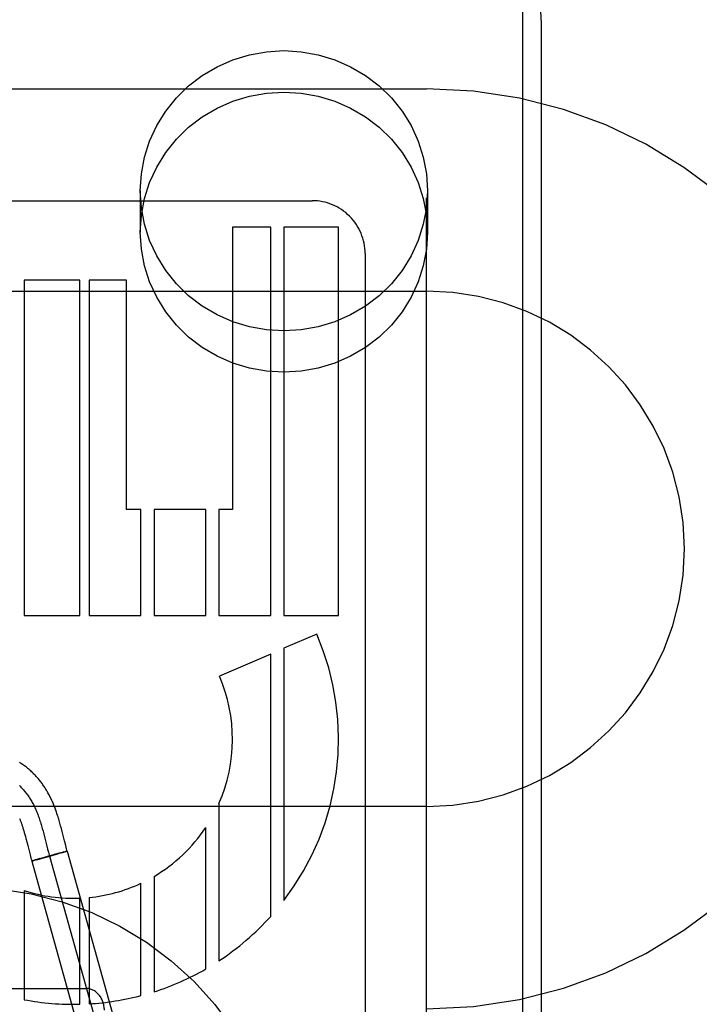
# Model space of a CAD drawing. Header units: inches. Extents: x 0 to 200, y 0 to 129.
# Tile 58 of 94: x 54.696 to 55.065, y 49.415 to 49.95. Entities that reach past the tile are written whole.
import ezdxf

# ---------------------------------------------------------------- set-up
doc = ezdxf.new("R2010")
doc.units = ezdxf.units.IN
doc.header["$LTSCALE"] = 11
doc.header["$MEASUREMENT"] = 0
doc.linetypes.add('HIDDEN', pattern=[0.2, 0.1, -0.1])
doc.layers.add('DEFAULT_2', color=8, linetype='HIDDEN')
doc.layers.add('DOOR_ASSEMBLY', color=7, linetype='CONTINUOUS')

msp = doc.modelspace()

# ---------------------------------------------------------------- linework, layer by layer
at = {"layer": 'DEFAULT_2', "color": 8, "linetype": 'HIDDEN'}
for p, q in [((54.91652788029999, 46.5536554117), (54.91652788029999, 52.0541594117)), ((54.97902788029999, 49.2055041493), (54.97902788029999, 49.9485539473)), ((54.41652788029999, 49.9128312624), (54.91652788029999, 49.9128312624)), ((54.7610278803, 49.857408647), (54.7610278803, 49.83491664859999)), ((54.9170278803, 49.857408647), (54.9170278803, 49.83491664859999)), ((54.59512533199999, 49.8520308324), (54.8543755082, 49.8520308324)), ((54.8111260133, 49.8376312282), (54.8111260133, 49.6841836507)), ((54.8318600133, 49.8376312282), (54.8111260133, 49.8376312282)), ((54.8318676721, 49.6265836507), (54.8318600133, 49.8376312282)), ((54.8390036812, 49.8376312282), (54.8390036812, 49.6265836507)), ((54.8687252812, 49.8376312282), (54.8390036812, 49.8376312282)), ((54.8687252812, 49.6265836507), (54.8687252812, 49.8376312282)), ((54.88312788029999, 49.8232939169), (54.88312788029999, 49.21842415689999)), ((54.6979988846, 49.8088312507), (54.6979988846, 49.6265836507)), ((54.7281812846, 49.8088312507), (54.6979988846, 49.8088312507)), ((54.7281812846, 49.6265836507), (54.7281812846, 49.8088312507)), ((54.7332498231, 49.8088312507), (54.7332498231, 49.6265836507)), ((54.7535251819, 49.8088312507), (54.7332498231, 49.8088312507)), ((54.7535251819, 49.6841836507), (54.7535251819, 49.8088312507)), ((54.41652788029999, 49.8028312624), (54.91652788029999, 49.8028312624)), ((54.7613604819, 49.6841836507), (54.7535251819, 49.6841836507)), ((54.7613604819, 49.6265836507), (54.7613604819, 49.6841836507)), ((54.768500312, 49.6841836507), (54.768500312, 49.6265836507)), ((54.7966109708, 49.6841836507), (54.768500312, 49.6841836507)), ((54.7966109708, 49.6265836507), (54.7966109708, 49.6841836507)), ((54.8037570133, 49.6841836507), (54.8037570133, 49.6265836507)), ((54.8111260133, 49.6841836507), (54.8037570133, 49.6841836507)), ((54.6979988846, 49.6265836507), (54.7281812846, 49.6265836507)), ((54.7332498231, 49.6265836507), (54.7613604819, 49.6265836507)), ((54.768500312, 49.6265836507), (54.7966109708, 49.6265836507)), ((54.8037570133, 49.6265836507), (54.8318676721, 49.6265836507)), ((54.8390036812, 49.6265836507), (54.8687252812, 49.6265836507)), ((54.8568790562, 49.6165043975), (54.8390036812, 49.60876781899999)), ((54.8390036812, 49.60876781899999), (54.8390036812, 49.4716927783)), ((54.8318600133, 49.605676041), (54.8040191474, 49.5936264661)), ((54.8318600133, 49.463088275), (54.8318600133, 49.605676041)), ((54.91652788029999, 49.5228312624), (54.41652788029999, 49.5228312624)), ((54.8037570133, 49.52438584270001), (54.8037570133, 49.4389332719)), ((54.7177595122, 49.5123386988), (54.7173612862, 49.5137864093)), ((54.71816380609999, 49.5108245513), (54.7177595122, 49.5123386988)), ((54.7966109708, 49.4345343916), (54.7966109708, 49.5113763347)), ((54.6977533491, 49.5096173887), (54.6980395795, 49.5086162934)), ((54.6980395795, 49.5086162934), (54.6983290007, 49.5075731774)), ((54.6983290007, 49.5075731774), (54.6986222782, 49.5064883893)), ((54.6986222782, 49.5064883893), (54.69892111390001, 49.50535880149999)), ((54.70781360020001, 49.51079598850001), (54.7082107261, 49.5093408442)), ((54.7082107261, 49.5093408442), (54.7086006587, 49.50787019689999)), ((54.7086006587, 49.50787019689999), (54.7091764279, 49.5056445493)), ((54.7185801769, 49.5092281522), (54.71816380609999, 49.5108245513)), ((54.71990053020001, 49.5040698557), (54.7185801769, 49.5092281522)), ((54.69892111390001, 49.50535880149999), (54.6993852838, 49.5035682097)), ((54.7091764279, 49.5056445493), (54.7101282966, 49.501918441)), ((54.7101282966, 49.501918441), (54.7107057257, 49.4996963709)), ((54.7203499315, 49.5023420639), (54.71990053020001, 49.5040698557)), ((54.7207965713, 49.5006711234), (54.7203499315, 49.5023420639)), ((54.70079423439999, 49.4980704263), (54.70121097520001, 49.4964873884)), ((54.70121097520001, 49.4964873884), (54.7016675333, 49.49480170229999)), ((54.7106936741, 49.495667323), (54.7074967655, 49.4947662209)), ((54.7092355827, 49.49501396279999), (54.7098551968, 49.495184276)), ((54.7130240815, 49.4960637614), (54.709622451, 49.49511981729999)), ((54.7140180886, 49.4965888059), (54.7104560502, 49.495601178)), ((54.7107057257, 49.4996963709), (54.711141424, 49.4980675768)), ((54.7117771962, 49.4958428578), (54.7519573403, 49.3513361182)), ((54.7160579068, 49.49691931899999), (54.7128590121, 49.4960172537)), ((54.7144226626, 49.4966998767), (54.71389271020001, 49.496554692)), ((54.7170597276, 49.4974174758), (54.7143121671, 49.49666993)), ((54.7164341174, 49.4970265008), (54.7159718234, 49.4968945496)), ((54.7183228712, 49.4975695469), (54.716334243, 49.4969977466)), ((54.71856817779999, 49.4978207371), (54.7168970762, 49.4973732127)), ((54.7193315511, 49.49786431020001), (54.7181651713, 49.4975236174)), ((54.7195534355, 49.4980795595), (54.7185332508, 49.4978110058)), ((54.7200540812, 49.4980789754), (54.7192855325, 49.4978506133)), ((54.72014125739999, 49.4982310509), (54.7194934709, 49.4980634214)), ((54.7204561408, 49.4982005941), (54.7197670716, 49.4979931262)), ((54.7204635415, 49.49831190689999), (54.7200713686, 49.4982126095)), ((54.7207073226, 49.4983730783), (54.720443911, 49.49830764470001)), ((54.7204561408, 49.4982005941), (54.72139925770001, 49.4985179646)), ((54.7208605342, 49.4984103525), (54.7207073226, 49.4983730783)), ((54.7209954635, 49.4984424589), (54.7208605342, 49.4984103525)), ((54.7214116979, 49.49852173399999), (54.76159184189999, 49.3540149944)), ((54.7030857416, 49.4934813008), (54.7021426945, 49.4931639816)), ((54.7021426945, 49.4931639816), (54.7423228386, 49.348657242)), ((54.70267511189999, 49.4932708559), (54.7025323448, 49.4932360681)), ((54.70267511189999, 49.4932708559), (54.7028231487, 49.4933067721)), ((54.703077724, 49.4933698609), (54.70279806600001, 49.4932998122)), ((54.70347609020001, 49.4934707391), (54.7030394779, 49.49335954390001)), ((54.70400209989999, 49.4937561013), (54.7030857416, 49.4934813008)), ((54.7040643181, 49.493622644), (54.7034156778, 49.4934546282)), ((54.7049459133, 49.494033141), (54.7039674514, 49.4937459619)), ((54.7050330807, 49.493876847), (54.7039693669, 49.4935973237)), ((54.7064103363, 49.4944559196), (54.7048097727, 49.493993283)), ((54.7048930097, 49.4938403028), (54.7066283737, 49.49430378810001)), ((54.7075723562, 49.49478797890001), (54.7062684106, 49.494415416)), ((54.7065332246, 49.4942786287), (54.7092355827, 49.49501396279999)), ((54.768500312, 49.4848181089), (54.768500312, 49.4221228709)), ((54.7613604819, 49.4200462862), (54.7613604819, 49.4810592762)), ((54.6979988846, 49.4771455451), (54.6979988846, 49.41781017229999)), ((54.7281812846, 49.4153495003), (54.7281812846, 49.4729771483)), ((54.7332498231, 49.4733294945), (54.7332498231, 49.4155603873)), ((54.6015278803, 49.4239544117), (54.7315278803, 49.4239544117))]:
    msp.add_line(p, q, dxfattribs=at)
for points in [[(54.97902788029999, 49.9485539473), (54.9783918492, 49.9581629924), (54.9764919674, 49.967618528), (54.9733581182, 49.9767556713), (54.9690408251, 49.9854189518), (54.9636098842, 49.9934610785), (54.957155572, 50.0007422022), (54.9497819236, 50.0071385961), (54.9416177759, 50.012533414), (54.9328031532, 50.0168314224), (54.9234916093, 50.0199561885), (54.9138475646, 50.0218526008), (54.9040278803, 50.0224889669)], [(54.7610278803, 49.857408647), (54.7616109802, 49.8666534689), (54.7632944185, 49.8756335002), (54.7661024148, 49.8844110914), (54.7699623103, 49.8927991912), (54.7748402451, 49.90066562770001), (54.7806440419, 49.9079081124), (54.7873084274, 49.9144062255), (54.79471883, 49.9200821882), (54.8027823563, 49.9248343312), (54.8113686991, 49.9286139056), (54.8203627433, 49.9313439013), (54.8296260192, 49.9330074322), (54.83902788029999, 49.9335566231), (54.8484297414, 49.9330074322), (54.85769301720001, 49.9313439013), (54.8666870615, 49.9286139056), (54.8752734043, 49.9248343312), (54.8833369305, 49.9200821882), (54.8907473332, 49.9144062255), (54.8974117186, 49.9079081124), (54.9032155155, 49.90066562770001), (54.9080934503, 49.8927991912), (54.9119533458, 49.8844110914), (54.914761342, 49.8756335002), (54.9164447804, 49.8666534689), (54.9170278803, 49.857408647)], [(54.7610278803, 49.83491664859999), (54.7616109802, 49.8441614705), (54.7632944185, 49.8531415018), (54.7661024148, 49.86191909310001), (54.7699623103, 49.8703071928), (54.7748402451, 49.8781736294), (54.7806440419, 49.88541611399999), (54.7873084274, 49.8919142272), (54.79471883, 49.8975901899), (54.8027823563, 49.9023423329), (54.8113686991, 49.9061219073), (54.8203627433, 49.9088519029), (54.8296260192, 49.9105154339), (54.83902788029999, 49.9110646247), (54.8484297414, 49.9105154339), (54.85769301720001, 49.9088519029), (54.8666870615, 49.9061219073), (54.8752734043, 49.9023423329), (54.8833369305, 49.8975901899), (54.8907473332, 49.8919142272), (54.8974117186, 49.88541611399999), (54.9032155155, 49.8781736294), (54.9080934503, 49.8703071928), (54.9119533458, 49.86191909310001), (54.914761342, 49.8531415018), (54.9164447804, 49.8441614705), (54.9170278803, 49.83491664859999)], [(54.9170278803, 49.857408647), (54.9164447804, 49.8481638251), (54.914761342, 49.8391837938), (54.9119533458, 49.8304062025), (54.9080934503, 49.82201810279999), (54.9032155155, 49.8141516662), (54.8974117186, 49.8069091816), (54.8907473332, 49.8004110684), (54.8833369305, 49.7947351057), (54.8752734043, 49.7899829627), (54.8666870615, 49.7862033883), (54.85769301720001, 49.7834733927), (54.8484297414, 49.7818098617), (54.83902788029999, 49.7812606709), (54.8296260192, 49.7818098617), (54.8203627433, 49.7834733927), (54.8113686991, 49.7862033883), (54.8027823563, 49.7899829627), (54.79471883, 49.7947351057), (54.7873084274, 49.8004110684), (54.7806440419, 49.8069091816), (54.7748402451, 49.8141516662), (54.7699623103, 49.82201810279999), (54.7661024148, 49.8304062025), (54.7632944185, 49.8391837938), (54.7616109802, 49.8481638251), (54.7610278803, 49.857408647)], [(54.9170278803, 49.83491664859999), (54.9164447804, 49.8256718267), (54.914761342, 49.8166917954), (54.9119533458, 49.8079142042), (54.9080934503, 49.79952610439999), (54.9032155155, 49.7916596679), (54.8974117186, 49.7844171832), (54.8907473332, 49.7779190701), (54.8833369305, 49.77224310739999), (54.8752734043, 49.7674909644), (54.8666870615, 49.76371139), (54.85769301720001, 49.7609813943), (54.8484297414, 49.7593178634), (54.83902788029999, 49.7587686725), (54.8296260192, 49.7593178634), (54.8203627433, 49.7609813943), (54.8113686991, 49.76371139), (54.8027823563, 49.7674909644), (54.79471883, 49.77224310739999), (54.7873084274, 49.7779190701), (54.7806440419, 49.7844171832), (54.7748402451, 49.7916596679), (54.7699623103, 49.79952610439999), (54.7661024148, 49.8079142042), (54.7632944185, 49.8166917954), (54.7616109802, 49.8256718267), (54.7610278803, 49.83491664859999)], [(54.7173612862, 49.5137864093), (54.7171626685, 49.5144900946), (54.7169631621, 49.5151837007), (54.71676290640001, 49.5158660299), (54.7165616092, 49.5165375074), (54.7163596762, 49.517196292), (54.716157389, 49.5178411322), (54.7159550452, 49.5184709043), (54.715753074, 49.5190842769), (54.71555176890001, 49.5196805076), (54.7153520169, 49.5202573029), (54.7151529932, 49.52081747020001), (54.7149546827, 49.5213617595), (54.7147551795, 49.5218960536), (54.7145526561, 49.5224254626), (54.7143458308, 49.5229532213), (54.7141322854, 49.5234850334), (54.71391295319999, 49.524018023), (54.7136876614, 49.5245521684), (54.7134572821, 49.5250850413), (54.7132227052, 49.5256143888), (54.71298397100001, 49.5261400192), (54.7127416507, 49.5266606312), (54.7124952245, 49.5271772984), (54.7122443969, 49.5276905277), (54.711988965, 49.5282005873), (54.7117285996, 49.5287079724), (54.7114633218, 49.5292124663), (54.7111930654, 49.5297140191), (54.7109177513, 49.530212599), (54.7106373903, 49.5307080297), (54.7103516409, 49.5312007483), (54.7100602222, 49.53169103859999), (54.70976290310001, 49.5321790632), (54.70945927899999, 49.5326652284), (54.7091495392, 49.533148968), (54.70883370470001, 49.5336300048), (54.7085119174, 49.5341078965), (54.7081844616, 49.53458204), (54.7078509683, 49.5350528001), (54.707511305, 49.5355201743), (54.7071650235, 49.5359845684), (54.7068116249, 49.53644640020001), (54.7064510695, 49.5369054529), (54.7060830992, 49.5373617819), (54.705707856, 49.53781493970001), (54.70532538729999, 49.53826461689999), (54.7049357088, 49.53871055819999), (54.704538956, 49.53915238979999), (54.7041348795, 49.5395901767), (54.7037233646, 49.5400238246), (54.7033041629, 49.54045337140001), (54.70287703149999, 49.5408788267), (54.702441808, 49.541300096), (54.7019982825, 49.541717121), (54.7015463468, 49.5421297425), (54.7010858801, 49.5425378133), (54.7006167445, 49.5429412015), (54.7001388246, 49.54333975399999), (54.6996519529, 49.543733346), (54.69915598, 49.5441218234), (54.6986507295, 49.5445050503), (54.6981360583, 49.5448828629), (54.6976117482, 49.54525514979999), (54.6970776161, 49.54562176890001), (54.6965334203, 49.5459826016), (54.69597889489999, 49.5463375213), (54.695413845, 49.5466863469)], [(54.69544745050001, 49.5341516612), (54.69583385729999, 49.5337797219), (54.6962161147, 49.5333992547), (54.69659420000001, 49.5330101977), (54.6969680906, 49.5326124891), (54.6973377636, 49.5322060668), (54.69770319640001, 49.5317908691), (54.6980643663, 49.531366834), (54.69842125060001, 49.5309338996), (54.6987738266, 49.5304920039), (54.6991220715, 49.5300410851), (54.6994659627, 49.5295810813), (54.6998054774, 49.5291119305), (54.7001405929, 49.5286335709), (54.7004712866, 49.5281459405), (54.7007975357, 49.5276489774), (54.7011193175, 49.5271426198), (54.7014366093, 49.5266268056), (54.7017493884, 49.52610147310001), (54.702057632, 49.52556656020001), (54.7023613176, 49.52502200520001), (54.70266042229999, 49.52446774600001), (54.7029549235, 49.5239037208), (54.7032447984, 49.52332986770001), (54.7035300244, 49.5227461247), (54.7038105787, 49.5221524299), (54.7040864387, 49.5215487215), (54.7043575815, 49.5209349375), (54.7046239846, 49.520311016), (54.70488562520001, 49.51967689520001), (54.7051424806, 49.519032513), (54.705394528, 49.5183778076), (54.7056417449, 49.5177127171), (54.7058841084, 49.5170371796), (54.7061133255, 49.5163756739), (54.7063382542, 49.5157049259), (54.7065591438, 49.5150254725), (54.7067762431, 49.5143378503), (54.70698980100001, 49.5136425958), (54.70720006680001, 49.51294024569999), (54.7074072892, 49.5122313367), (54.7076117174, 49.5115164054), (54.70781360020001, 49.51079598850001)], [(54.6954969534, 49.516215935), (54.6956280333, 49.51589564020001), (54.6957579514, 49.5155714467), (54.69588675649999, 49.5152431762), (54.6960145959, 49.5149103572), (54.6961414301, 49.51457299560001), (54.69626790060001, 49.5142292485), (54.6963943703, 49.5138779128), (54.696521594, 49.513516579), (54.69665074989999, 49.5131415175), (54.6967821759, 49.5127514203), (54.6969164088, 49.5123442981), (54.6970527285, 49.5119219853), (54.6971907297, 49.51148553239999), (54.6973300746, 49.511035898), (54.6974702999, 49.5105745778), (54.697611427, 49.5101015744), (54.6977533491, 49.5096173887)], [(54.6993852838, 49.5035682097), (54.69987721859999, 49.50164352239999), (54.70079423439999, 49.4980704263)], [(54.7213992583, 49.49851796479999), (54.7212338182, 49.4990957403), (54.72101705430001, 49.4998683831), (54.7207965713, 49.5006711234)], [(54.711141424, 49.4980675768), (54.7113627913, 49.49726076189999), (54.7115869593, 49.4964599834), (54.7118142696, 49.49566597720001), (54.7120450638, 49.4948794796)], [(54.7212094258, 49.4984909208), (54.7211629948, 49.49848079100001), (54.7211118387, 49.4984693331), (54.7209954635, 49.4984424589)], [(54.72139883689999, 49.4985186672), (54.72139447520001, 49.4985202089), (54.7213855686, 49.4985204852), (54.7213721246, 49.4985194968), (54.7213541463, 49.4985172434), (54.7213316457, 49.498513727), (54.7213046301, 49.4985089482), (54.7212731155, 49.4985029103), (54.7212371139, 49.49849561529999), (54.7211966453, 49.4984870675)], [(54.7214116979, 49.49852173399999), (54.7214085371, 49.4985237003), (54.7214005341, 49.4985243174), (54.72138768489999, 49.4985235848), (54.721370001, 49.4985215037)], [(54.7016675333, 49.49480170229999), (54.7019140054, 49.4939169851), (54.7021293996, 49.4931598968)], [(54.702607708, 49.4932547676), (54.7024761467, 49.4932230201), (54.7024240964, 49.4932111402), (54.7023762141, 49.49320043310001), (54.7023325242, 49.4931909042), (54.7022930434, 49.493182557), (54.7022577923, 49.4931753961), (54.7022267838, 49.49316942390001), (54.7022000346, 49.4931646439), (54.7021775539, 49.4931610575), (54.7021593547, 49.493158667), (54.70214544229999, 49.49315747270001), (54.7021358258, 49.4931574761), (54.7021305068, 49.4931586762)], [(54.7021426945, 49.4931639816), (54.7021457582, 49.4931620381), (54.7021534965, 49.493161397), (54.7021659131, 49.4931620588), (54.7021829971, 49.4931640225), (54.7022047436, 49.493167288), (54.7022311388, 49.4931718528)]]:
    msp.add_lwpolyline(points, dxfattribs=at)
msp.add_circle((54.66652788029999, 49.3039544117), 0.175, dxfattribs=at)
for centre, radius, start, end in [((54.91652788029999, 49.6628312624), 0.25, 270, 90), ((54.8543856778, 49.8232886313), 0.028742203, 0.0105366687, 90.0202724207), ((54.91652788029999, 49.6628312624), 0.14, 270, 90), ((54.7247255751, 49.55930819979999), 0.1439998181, 322.5231236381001, 23.4030234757), ((54.7247269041, 49.5593058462), 0.0864011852, 336.1614279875, 23.4047483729), ((54.7247250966, 49.5593081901), 0.0864004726, 300.4412643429, 326.3055518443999), ((54.7247258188, 49.5593079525), 0.0863999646, 275.6618684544, 295.0881724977), ((54.7247251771, 49.5593083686), 0.08640037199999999, 251.9810965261, 272.2925042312), ((54.7247256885, 49.5593074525), 0.1439996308, 303.2867865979, 318.0724442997), ((54.7247255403, 49.5593071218), 0.1439991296, 287.6976091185, 299.9475755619), ((54.7247262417, 49.5593079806), 0.1439999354, 259.3034918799, 271.3748504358), ((54.7247240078, 49.5593069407), 0.1439991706, 273.3943188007, 284.7393045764)]:
    msp.add_arc(centre, radius, start, end, dxfattribs=at)
msp.add_ellipse((54.7315278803, 49.4120817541), major_axis=(0, 0.0118726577), ratio=0.8422714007, start_param=-1.5707963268, end_param=0, dxfattribs=at)
at = {"layer": 'DOOR_ASSEMBLY', "color": 3, "linetype": 'Continuous'}
msp.add_line((54.9687778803, 39.27083126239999), (54.9687778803, 59.77083126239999), dxfattribs=at)

doc.saveas('drawing.dxf')
